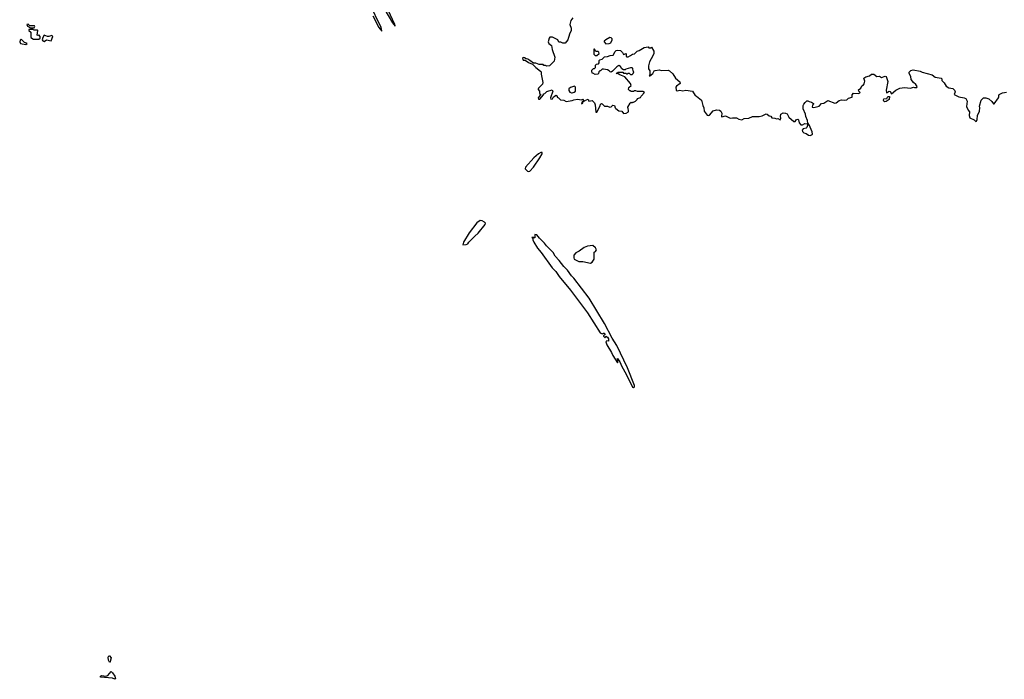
# Model space of a CAD drawing. Extents: x 2240384 to 2404287, y 351326 to 526670.
# Tile 47 of 256: x 2299274 to 2312107, y 375456 to 384056. Entities that reach past the tile are written whole.
import ezdxf

# ---------------------------------------------------------------- set-up
doc = ezdxf.new("R2010")
doc.units = 0

msp = doc.modelspace()

# ---------------------------------------------------------------- linework, layer by layer
at = {"layer": '0CON20XD'}
for points in [[(2303876, 384106), (2303955, 383955), (2303996, 383904), (2303984, 383955), (2303835, 384266)], [(2304018, 384208), (2304134, 384015), (2304167, 383973), (2304165, 383992), (2304052, 384235)], [(2306485, 384082), (2306456, 384044), (2306443, 383995), (2306460, 383945), (2306463, 383915), (2306440, 383865), (2306420, 383795), (2306385, 383750), (2306355, 383750), (2306325, 383762), (2306303, 383763), (2306290, 383795), (2306217, 383827), (2306185, 383830), (2306173, 383817), (2306162, 383765), (2306172, 383745), (2306205, 383720), (2306212, 383665), (2306250, 383565), (2306240, 383515), (2306178, 383452), (2306145, 383450), (2306125, 383460), (2306105, 383460), (2306095, 383470), (2306045, 383470), (2305999, 383489), (2305971, 383491), (2305925, 383524), (2305895, 383540), (2305874, 383544), (2305855, 383560), (2305838, 383562), (2305827, 383555), (2305835, 383530), (2305860, 383530), (2305905, 383496), (2305958, 383478), (2306002, 383432), (2306063, 383385), (2306072, 383375), (2306072, 383345), (2306092, 383235), (2306086, 383214), (2306038, 383165), (2306032, 383152), (2306030, 383145), (2306048, 383125), (2306050, 383095), (2306060, 383085), (2306060, 383075), (2306032, 383035), (2306038, 383018), (2306055, 383020), (2306100, 383075), (2306102, 383088), (2306118, 383092), (2306145, 383120), (2306215, 383142), (2306223, 383125), (2306193, 383035), (2306195, 383020), (2306217, 383025), (2306232, 383048), (2306265, 383070), (2306280, 383055), (2306280, 383045), (2306298, 383038), (2306322, 383012), (2306365, 383008), (2306398, 382988), (2306475, 383002), (2306495, 383012), (2306545, 383018), (2306595, 383012), (2306615, 383018), (2306620, 383015), (2306620, 382990), (2306604, 382986), (2306595, 382960), (2306615, 382973), (2306620, 382990), (2306638, 383002), (2306685, 383020), (2306692, 382992), (2306735, 383003), (2306765, 382973), (2306776, 382945), (2306785, 382850), (2306795, 382850), (2306805, 382862), (2306840, 382935), (2306842, 382955), (2306855, 382962), (2306865, 382960), (2306898, 382928), (2306935, 382930), (2306967, 382917), (2306982, 382918), (2307005, 382940), (2307025, 382939), (2307036, 382905), (2307045, 382896), (2307085, 382868), (2307121, 382861), (2307145, 382834), (2307180, 382835), (2307208, 382855), (2307210, 382875), (2307203, 382893), (2307202, 382915), (2307232, 382968), (2307245, 382980), (2307255, 382970), (2307265, 382980), (2307275, 382980), (2307300, 382995), (2307320, 383015), (2307325, 383030), (2307365, 383040), (2307375, 383060), (2307417, 383107), (2307395, 383120), (2307325, 383120), (2307305, 383130), (2307285, 383130), (2307275, 383120), (2307245, 383120), (2307235, 383130), (2307225, 383130), (2307210, 383145), (2307215, 383170), (2307242, 383198), (2307233, 383225), (2307159, 383309), (2307095, 383338), (2307075, 383352), (2307050, 383355), (2307075, 383370), (2307135, 383370), (2307145, 383360), (2307175, 383360), (2307185, 383350), (2307195, 383350), (2307205, 383360), (2307217, 383357), (2307235, 383340), (2307255, 383340), (2307270, 383355), (2307278, 383375), (2307270, 383385), (2307265, 383420), (2307257, 383427), (2307235, 383428), (2307175, 383410), (2307165, 383400), (2307145, 383400), (2307124, 383414), (2307106, 383446), (2307085, 383457), (2307055, 383440), (2307002, 383385), (2306983, 383373), (2306970, 383375), (2306959, 383389), (2306935, 383402), (2306885, 383412), (2306865, 383410), (2306845, 383390), (2306835, 383390), (2306822, 383378), (2306820, 383355), (2306810, 383345), (2306775, 383342), (2306745, 383360), (2306735, 383360), (2306730, 383385), (2306733, 383397), (2306752, 383418), (2306765, 383420), (2306778, 383432), (2306780, 383465), (2306793, 383477), (2306818, 383482), (2306828, 383492), (2306828, 383525), (2306835, 383532), (2306865, 383542), (2306895, 383570), (2306936, 383574), (2306971, 383589), (2307010, 383595), (2307035, 383640), (2307048, 383652), (2307065, 383658), (2307105, 383652), (2307129, 383629), (2307143, 383603), (2307177, 383617), (2307180, 383575), (2307185, 383570), (2307205, 383572), (2307233, 383587)], [(2299465, 383948), (2299473, 383965), (2299466, 383976), (2299407, 383977), (2299386, 383996), (2299368, 383992), (2299375, 383972), (2299415, 383950), (2299465, 383948)], [(2299525, 383800), (2299542, 383815), (2299542, 383835), (2299525, 383860), (2299515, 383850), (2299500, 383855), (2299510, 383915), (2299505, 383920), (2299465, 383920), (2299445, 383930), (2299395, 383930), (2299392, 383915), (2299420, 383895), (2299420, 383825), (2299455, 383803), (2299525, 383800)], [(2299595, 383772), (2299625, 383792), (2299685, 383780), (2299707, 383837), (2299695, 383850), (2299655, 383838), (2299635, 383838), (2299595, 383852), (2299577, 383825), (2299568, 383795), (2299575, 383778), (2299595, 383772)], [(2306913, 383743), (2306955, 383744), (2306977, 383753), (2306996, 383794), (2306996, 383806), (2306985, 383820), (2306965, 383822), (2306912, 383795), (2306892, 383775), (2306890, 383765), (2306913, 383743)], [(2299355, 383732), (2299370, 383745), (2299365, 383750), (2299335, 383757), (2299304, 383794), (2299295, 383798), (2299281, 383789), (2299274, 383765), (2299285, 383744), (2299355, 383732)], [(2307233, 383587), (2307263, 383607), (2307285, 383612), (2307320, 383645), (2307347, 383653), (2307415, 383692), (2307465, 383700), (2307475, 383690), (2307495, 383690), (2307508, 383698), (2307537, 383647), (2307538, 383615), (2307528, 383585), (2307482, 383505), (2307468, 383452), (2307470, 383415), (2307487, 383387), (2307488, 383342), (2307480, 383325), (2307488, 383325), (2307524, 383355), (2307545, 383388), (2307555, 383392), (2307615, 383400), (2307635, 383392), (2307725, 383398), (2307745, 383390), (2307785, 383350), (2307822, 383295), (2307877, 383247), (2307882, 383225), (2307835, 383190), (2307824, 383175), (2307830, 383135), (2307845, 383130), (2307878, 383138), (2307915, 383130), (2307955, 383139), (2308043, 383125), (2308077, 383067), (2308095, 383060), (2308162, 383005), (2308176, 382935), (2308191, 382905), (2308193, 382865), (2308235, 382810), (2308255, 382808), (2308265, 382812), (2308311, 382869), (2308355, 382882), (2308396, 382876), (2308412, 382865), (2308426, 382836), (2308420, 382795), (2308425, 382788), (2308475, 382802), (2308535, 382773), (2308563, 382777), (2308615, 382778), (2308645, 382758), (2308685, 382752), (2308715, 382768), (2308775, 382770), (2308825, 382792), (2308913, 382793), (2308949, 382801), (2309005, 382828), (2309016, 382826), (2309043, 382803), (2309065, 382798), (2309076, 382776), (2309114, 382774), (2309136, 382764), (2309155, 382768), (2309185, 382751), (2309195, 382770), (2309190, 382795), (2309196, 382825), (2309225, 382840), (2309256, 382836), (2309275, 382828), (2309297, 382787), (2309365, 382729), (2309380, 382730), (2309400, 382755), (2309415, 382761), (2309425, 382748), (2309432, 382712), (2309455, 382687), (2309475, 382687), (2309505, 382703), (2309540, 382700), (2309542, 382675), (2309535, 382651), (2309525, 382642), (2309485, 382634), (2309474, 382615), (2309475, 382600), (2309495, 382580), (2309525, 382574), (2309555, 382552), (2309575, 382548), (2309595, 382553), (2309606, 382564), (2309604, 382595), (2309565, 382683), (2309546, 382706), (2309541, 382741), (2309519, 382795), (2309514, 382825), (2309484, 382895), (2309484, 382936), (2309492, 382955), (2309512, 382975), (2309535, 382998), (2309545, 383000), (2309565, 382988), (2309595, 382982), (2309618, 382965), (2309620, 382955), (2309605, 382940), (2309604, 382915), (2309623, 382913), (2309692, 382928), (2309725, 382963), (2309755, 382969), (2309805, 383003), (2309898, 382968), (2309915, 382971), (2309955, 383001), (2309985, 383012), (2310025, 383006), (2310055, 383010), (2310078, 383032), (2310126, 383044), (2310122, 383075), (2310142, 383098), (2310205, 383093), (2310225, 383100), (2310228, 383105), (2310212, 383125), (2310208, 383142), (2310238, 383165), (2310248, 383192), (2310273, 383207), (2310280, 383220), (2310287, 383255), (2310278, 383295), (2310300, 383310), (2310350, 383325), (2310375, 383347), (2310405, 383344), (2310445, 383314), (2310479, 383319), (2310505, 383303), (2310555, 383320), (2310566, 383316), (2310588, 383248), (2310567, 383135), (2310572, 383102), (2310605, 383126), (2310618, 383118), (2310635, 383088), (2310691, 383139), (2310747, 383163), (2310805, 383170), (2310885, 383164), (2310925, 383178), (2310935, 383170), (2310965, 383170), (2310970, 383185), (2310955, 383212), (2310922, 383235), (2310893, 383275), (2310887, 383317), (2310867, 383355), (2310867, 383373), (2310888, 383392), (2310920, 383400), (2311008, 383385), (2311035, 383372), (2311168, 383338), (2311206, 383306), (2311284, 383294), (2311293, 383285), (2311294, 383264), (2311325, 383232), (2311351, 383191), (2311385, 383168), (2311438, 383158), (2311459, 383139), (2311467, 383117), (2311455, 383082), (2311515, 383051), (2311585, 383039), (2311605, 383029), (2311621, 382995), (2311612, 382925), (2311635, 382877), (2311652, 382855), (2311649, 382805), (2311656, 382776), (2311712, 382752), (2311735, 382728), (2311745, 382732), (2311754, 382755), (2311756, 382805), (2311784, 382865), (2311786, 382905), (2311785, 382930), (2311804, 383005), (2311835, 383036), (2311865, 383036), (2311905, 383024), (2311945, 382989), (2311965, 382957), (2311975, 382957), (2312031, 383035), (2312036, 383046), (2312034, 383066), (2312040, 383080), (2312085, 383103), (2312135, 383110)], [(2306775, 383588), (2306795, 383591), (2306826, 383614), (2306823, 383633), (2306815, 383641), (2306783, 383643), (2306765, 383670), (2306755, 383670), (2306758, 383605), (2306775, 383588)], [(2306465, 383100), (2306475, 383102), (2306501, 383109), (2306520, 383125), (2306520, 383175), (2306507, 383187), (2306455, 383172), (2306430, 383155), (2306433, 383133), (2306445, 383110), (2306465, 383100)], [(2310546, 382986), (2310535, 382992), (2310531, 383005), (2310538, 383025), (2310575, 383028), (2310590, 383055), (2310610, 383055), (2310606, 383014), (2310565, 382991), (2310546, 382986)], [(2305905, 382077), (2305925, 382083), (2305969, 382135), (2306054, 382255), (2306083, 382305), (2306085, 382326), (2306065, 382323), (2306035, 382306), (2305975, 382253), (2305865, 382135), (2305864, 382113), (2305892, 382082), (2305905, 382077)], [(2305050, 381120), (2305095, 381123), (2305114, 381135), (2305127, 381155), (2305204, 381235), (2305249, 381271), (2305340, 381385), (2305343, 381403), (2305334, 381414), (2305303, 381433), (2305275, 381438), (2305233, 381407), (2305134, 381276), (2305057, 381155), (2305050, 381120)], [(2307275, 379259), (2307285, 379268), (2307287, 379285), (2307195, 379516), (2307055, 379808), (2306995, 379905), (2306898, 380095), (2306695, 380423), (2306496, 380686), (2306467, 380717), (2306415, 380790), (2306366, 380836), (2306305, 380918), (2306254, 380973), (2306225, 381019), (2306139, 381108), (2306115, 381142), (2306048, 381208), (2306015, 381250), (2305990, 381255), (2305988, 381212), (2305975, 381210), (2305965, 381220), (2305950, 381215), (2305960, 381205), (2305960, 381185), (2305974, 381155), (2306025, 381077), (2306072, 381022), (2306215, 380822), (2306261, 380772), (2306305, 380706), (2306455, 380529), (2306674, 380234), (2306840, 379975), (2306865, 379958), (2306885, 379970), (2306895, 379968), (2306900, 379945), (2306885, 379940), (2306885, 379930), (2306905, 379910), (2306915, 379930), (2306935, 379917), (2306950, 379895), (2306950, 379865), (2306925, 379868), (2306914, 379856), (2306925, 379818), (2306988, 379718), (2307005, 379678), (2307065, 379580), (2307070, 379585), (2307070, 379615), (2307060, 379635), (2307065, 379640), (2307098, 379595), (2307123, 379533), (2307180, 379435), (2307260, 379265), (2307275, 379259)], [(2306715, 380883), (2306737, 380895), (2306762, 380935), (2306760, 381025), (2306780, 381035), (2306790, 381055), (2306780, 381080), (2306743, 381113), (2306675, 381102), (2306630, 381085), (2306564, 381036), (2306522, 381018), (2306496, 380985), (2306495, 380950), (2306502, 380935), (2306560, 380905), (2306613, 380903), (2306715, 380883)], [(2300455, 375678), (2300445, 375680), (2300432, 375705), (2300429, 375745), (2300435, 375764), (2300445, 375762), (2300466, 375735), (2300456, 375705), (2300455, 375678)], [(2300515, 375456), (2300485, 375472), (2300326, 375486), (2300329, 375495), (2300345, 375505), (2300395, 375498), (2300425, 375506), (2300465, 375559), (2300485, 375541), (2300515, 375495), (2300522, 375465), (2300515, 375456)]]:
    msp.add_lwpolyline(points, dxfattribs=at)

doc.saveas('drawing.dxf')
